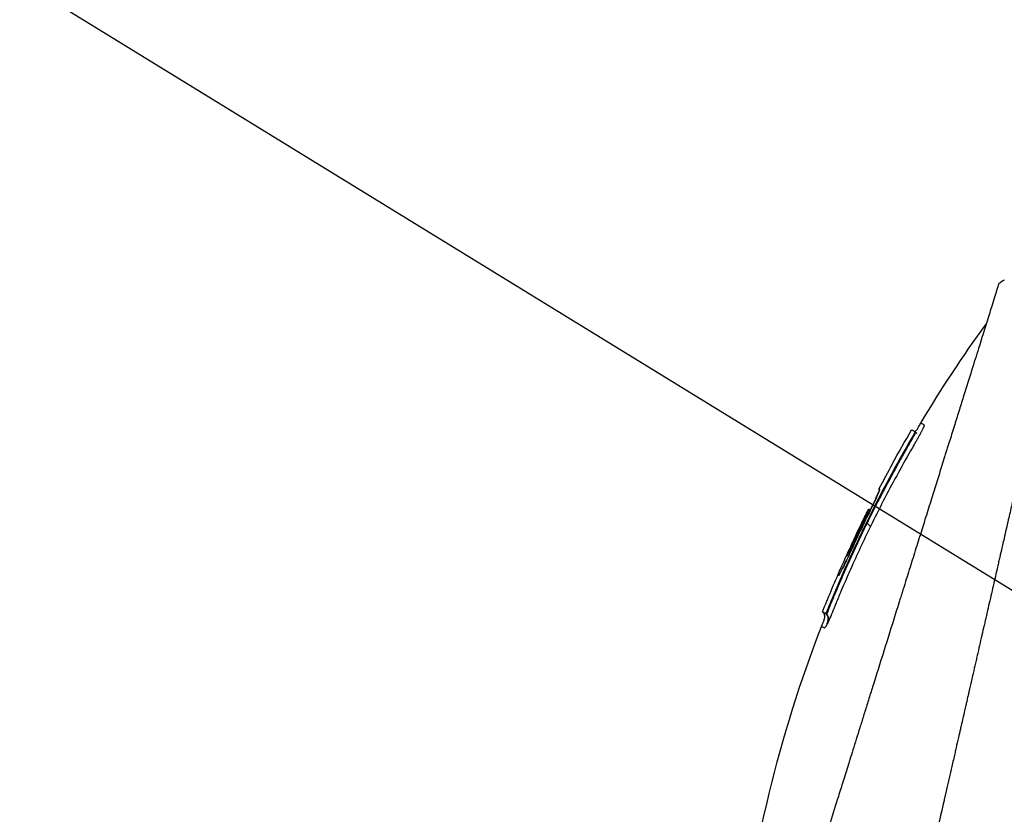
# Model space of a CAD drawing. Header units: millimetres. Extents: x 0 to 4378, y 0 to 2376.
# Tile 150 of 236: x 1362 to 1452, y 1275 to 1348. Entities that reach past the tile are written whole.
import ezdxf

# ---------------------------------------------------------------- set-up
doc = ezdxf.new("R2010")
doc.units = ezdxf.units.MM
doc.header["$LTSCALE"] = 0.2
doc.styles.add('Rainbow-5.0 Style', font='malgunsl.ttf')
doc.dimstyles.new('Rainbow-5.0 Style', dxfattribs={"dimtxt": 4, "dimasz": 2.5, "dimexe": 1, "dimexo": 1, "dimgap": 1, "dimtad": 1, "dimdsep": 46, "dimtxsty": 'Rainbow-5.0 Style', "dimcen": 0, "dimclrd": 251, "dimclre": 251, "dimclrt": 7, "dimazin": 3, "dimtp": 0.1, "dimtm": 0.1, "dimtfac": 0.61, "dimtmove": 0, "dimatfit": 3, "dimfxl": 1, "dimlwd": -1, "dimlwe": -1, "dimarcsym": 1})

# ---------------------------------------------------------------- blocks, each defined once
blk = doc.blocks.new('A$C44151a85')
for p, q in [((-239.294, 649.82), (-239.344, 649.87)), ((-239.008, 650.382), (-239.065, 650.439)), ((-241.133, 647.468), (-241.137, 647.471)), ((-241.137, 647.471), (-241.134, 647.467)), ((-242.342, 645.21), (-242.28, 645.147)), ((-242.342, 645.209), (-242.28, 645.147)), ((-242.28, 645.177), (-242.278, 645.176)), ((-242.077, 644.765), (-242.077, 644.765)), ((-243.274, 643.384), (-243.275, 643.385)), ((-243.213, 643.353), (-243.126, 643.266)), ((-243.114, 641.793), (-243.427, 642.106)), ((-245.255, 639.218), (-245.123, 639.086)), ((-244.896, 639.574), (-244.97, 639.648)), ((-247.2, 633.883), (-247.478, 634.025)), ((-247.478, 634.025), (-247.406, 633.953)), ((-247.2, 633.883), (-247.127, 633.81)), ((-246.923, 634.454), (-246.87, 634.402)), ((-247.571, 632.696), (-247.571, 632.696))]:
    blk.add_line(p, q)
for centre, radius, start, end in [((-134.443, 588.933), 121.694, 151.24936, 152.45507), ((-134.446, 588.934), 121.689, 151.24844, 152.45484)]:
    blk.add_arc(centre, radius, start, end)
blk.add_ellipse((-189.559, 592.543), major_axis=(65.746, 53.33), ratio=0.977068, start_param=1.416312, end_param=1.42047)
for points, knots in [([(-224.804, 667.486), (-224.804, 667.486), (-224.806, 667.484), (-224.807, 667.48), (-224.809, 667.476), (-224.811, 667.47), (-224.814, 667.46), (-224.819, 667.444), (-224.826, 667.418), (-224.836, 667.38), (-224.844, 667.345), (-224.855, 667.301), (-224.869, 667.244), (-224.881, 667.193), (-224.896, 667.13), (-224.914, 667.055), (-224.93, 666.986), (-224.949, 666.906), (-224.971, 666.813), (-224.991, 666.726), (-225.014, 666.628), (-225.039, 666.517), (-225.086, 666.313), (-225.143, 666.067), (-225.212, 665.768), (-225.224, 665.712), (-225.238, 665.654), (-225.251, 665.594), (-225.29, 665.423), (-225.347, 665.174), (-225.431, 664.81), (-225.499, 664.511), (-225.586, 664.133), (-225.698, 663.646), (-225.785, 663.264), (-225.888, 662.815), (-226.01, 662.28), (-226.115, 661.826), (-226.233, 661.31), (-226.368, 660.721), (-226.417, 660.506), (-226.469, 660.28), (-226.523, 660.045), (-226.602, 659.699), (-226.683, 659.343), (-226.767, 658.977), (-226.908, 658.365), (-227.055, 657.725), (-227.208, 657.056), (-227.285, 656.719), (-227.364, 656.375), (-227.445, 656.025), (-227.524, 655.679), (-227.605, 655.327), (-227.687, 654.968), (-227.853, 654.244), (-228.024, 653.495), (-228.201, 652.721), (-228.29, 652.334), (-228.38, 651.941), (-228.471, 651.542), (-228.49, 651.458), (-228.509, 651.374), (-228.528, 651.29), (-228.552, 651.184), (-228.625, 650.868), (-228.749, 650.328), (-228.824, 649.998), (-228.919, 649.584), (-229.034, 649.08), (-229.12, 648.705), (-229.218, 648.28), (-229.328, 647.801), (-229.375, 647.594), (-229.425, 647.377), (-229.477, 647.15), (-229.525, 646.939), (-229.575, 646.72), (-229.628, 646.491), (-229.669, 646.313), (-229.711, 646.129), (-229.754, 645.94), (-229.814, 645.68), (-229.874, 645.417), (-229.934, 645.153), (-229.986, 644.928), (-230.038, 644.701), (-230.09, 644.474), (-230.142, 644.246), (-230.195, 644.016), (-230.247, 643.788), (-230.301, 643.552), (-230.358, 643.304), (-230.411, 643.071), (-230.461, 642.853), (-230.508, 642.648), (-230.566, 642.396), (-230.624, 642.144), (-230.692, 641.845), (-230.758, 641.559), (-230.824, 641.272), (-230.886, 640.998), (-230.951, 640.713), (-230.999, 640.506), (-231.046, 640.3), (-231.094, 640.093), (-231.112, 640.015), (-231.129, 639.937), (-231.147, 639.858), (-231.213, 639.573), (-231.279, 639.285), (-231.345, 638.997), (-231.378, 638.853), (-231.411, 638.708), (-231.444, 638.564), (-231.477, 638.419), (-231.51, 638.274), (-231.544, 638.128), (-231.61, 637.838), (-231.677, 637.546), (-231.744, 637.253), (-231.879, 636.667), (-232.014, 636.077), (-232.15, 635.484), (-232.218, 635.187), (-232.286, 634.889), (-232.355, 634.59), (-232.423, 634.292), (-232.492, 633.992), (-232.561, 633.691), (-232.595, 633.541), (-232.63, 633.391), (-232.665, 633.24), (-232.699, 633.089), (-232.734, 632.939), (-232.768, 632.788), (-232.836, 632.494), (-232.903, 632.199), (-232.971, 631.904), (-232.973, 631.895), (-232.975, 631.887), (-232.977, 631.878), (-233.047, 631.575), (-233.117, 631.27), (-233.187, 630.964), (-233.257, 630.659), (-233.327, 630.352), (-233.397, 630.046), (-233.432, 629.892), (-233.467, 629.738), (-233.502, 629.584), (-233.538, 629.431), (-233.573, 629.277), (-233.608, 629.122), (-233.679, 628.814), (-233.749, 628.505), (-233.82, 628.196), (-233.861, 628.013), (-233.903, 627.831), (-233.945, 627.648), (-233.946, 627.644), (-233.946, 627.641), (-233.947, 627.637), (-233.96, 627.58), (-233.989, 627.456), (-234.032, 627.266), (-234.065, 627.122), (-234.107, 626.94), (-234.157, 626.72), (-234.184, 626.602), (-234.214, 626.474), (-234.246, 626.334), (-234.279, 626.189), (-234.315, 626.034), (-234.353, 625.867), (-234.38, 625.751), (-234.407, 625.629), (-234.437, 625.501), (-234.445, 625.467), (-234.452, 625.433), (-234.46, 625.399), (-234.542, 625.041), (-234.614, 624.728), (-234.675, 624.462), (-234.825, 623.81), (-234.91, 623.437), (-234.931, 623.347), (-234.989, 623.093), (-235.047, 622.839), (-235.105, 622.585), (-235.177, 622.271), (-235.249, 621.958), (-235.32, 621.645), (-235.352, 621.504), (-235.384, 621.364), (-235.416, 621.224), (-235.456, 621.051), (-235.496, 620.877), (-235.535, 620.704), (-235.581, 620.504), (-235.627, 620.304), (-235.672, 620.104), (-235.754, 619.748), (-235.995, 618.693), (-236.396, 616.947), (-236.403, 616.917), (-236.41, 616.887), (-236.417, 616.856), (-236.696, 615.637), (-236.975, 614.422), (-237.252, 613.213), (-237.468, 612.271), (-237.683, 611.333), (-237.897, 610.4), (-237.964, 610.105), (-238.031, 609.812), (-238.098, 609.519), (-238.379, 608.296), (-238.657, 607.083), (-238.932, 605.883), (-239.008, 605.553), (-239.084, 605.224), (-239.159, 604.895), (-239.217, 604.64), (-239.279, 604.372), (-239.343, 604.091), (-239.468, 603.547), (-239.604, 602.956), (-239.749, 602.32), (-239.814, 602.036), (-239.881, 601.743), (-239.95, 601.441), (-240.015, 601.158), (-240.082, 600.867), (-240.15, 600.569), (-240.214, 600.286), (-240.281, 599.997), (-240.348, 599.702), (-240.359, 599.656), (-240.369, 599.611), (-240.379, 599.565), (-240.433, 599.333), (-240.488, 599.091), (-240.545, 598.84), (-240.666, 598.312), (-240.796, 597.743), (-240.935, 597.136), (-241.057, 596.605), (-241.185, 596.044), (-241.32, 595.456), (-241.552, 594.441), (-241.804, 593.344), (-242.072, 592.174), (-242.265, 591.329), (-242.468, 590.446), (-242.677, 589.531)], [0.0008938, 0.0008938, 0.0008938, 0.0008938, 0.0108915, 0.0108915, 0.0108915, 0.020974, 0.020974, 0.020974, 0.0391503, 0.0391503, 0.0391503, 0.0554178, 0.0554178, 0.0554178, 0.0702751, 0.0702751, 0.0702751, 0.0840358, 0.0840358, 0.0840358, 0.0969119, 0.0969119, 0.0969119, 0.1205769, 0.1205769, 0.1205769, 0.125, 0.125, 0.125, 0.1638961, 0.1638961, 0.1638961, 0.1958374, 0.1958374, 0.1958374, 0.2208888, 0.2208888, 0.2208888, 0.2422005, 0.2422005, 0.2422005, 0.25, 0.25, 0.25, 0.2678209, 0.2678209, 0.2678209, 0.2975362, 0.2975362, 0.2975362, 0.3125, 0.3125, 0.3125, 0.3272656, 0.3272656, 0.3272656, 0.3570095, 0.3570095, 0.3570095, 0.3718814, 0.3718814, 0.3718814, 0.375, 0.375, 0.375, 0.3991671, 0.3991671, 0.3991671, 0.4139157, 0.4139157, 0.4139157, 0.4249028, 0.4249028, 0.4249028, 0.429655, 0.429655, 0.429655, 0.4340613, 0.4340613, 0.4340613, 0.4375, 0.4375, 0.4375, 0.4468814, 0.4468814, 0.4468814, 0.4548932, 0.4548932, 0.4548932, 0.4629051, 0.4629051, 0.4629051, 0.4712008, 0.4712008, 0.4712008, 0.4789288, 0.4789288, 0.4789288, 0.4866568, 0.4866568, 0.4866568, 0.4943848, 0.4943848, 0.4943848, 0.5, 0.5, 0.5, 0.502414, 0.502414, 0.502414, 0.5112437, 0.5112437, 0.5112437, 0.5156585, 0.5156585, 0.5156585, 0.5200734, 0.5200734, 0.5200734, 0.528903, 0.528903, 0.528903, 0.5465624, 0.5465624, 0.5465624, 0.555392, 0.555392, 0.555392, 0.5642217, 0.5642217, 0.5642217, 0.5686366, 0.5686366, 0.5686366, 0.5730514, 0.5730514, 0.5730514, 0.5816327, 0.5816327, 0.5816327, 0.5818813, 0.5818813, 0.5818813, 0.5907202, 0.5907202, 0.5907202, 0.5995591, 0.5995591, 0.5995591, 0.6039786, 0.6039786, 0.6039786, 0.6083981, 0.6083981, 0.6083981, 0.6172371, 0.6172371, 0.6172371, 0.622449, 0.622449, 0.622449, 0.6229413, 0.6229413, 0.6229413, 0.6298917, 0.6298917, 0.6298917, 0.6351416, 0.6351416, 0.6351416, 0.6379546, 0.6379546, 0.6379546, 0.6408496, 0.6408496, 0.6408496, 0.6428571, 0.6428571, 0.6428571, 0.6433986, 0.6433986, 0.6433986, 0.6491487, 0.6491487, 0.6491487, 0.6632653, 0.6632653, 0.6632653, 0.6704637, 0.6704637, 0.6704637, 0.6793393, 0.6793393, 0.6793393, 0.6833065, 0.6833065, 0.6833065, 0.6882149, 0.6882149, 0.6882149, 0.6938776, 0.6938776, 0.6938776, 0.7239727, 0.7239727, 0.7239727, 0.7244898, 0.7244898, 0.7244898, 0.7589042, 0.7589042, 0.7589042, 0.7857143, 0.7857143, 0.7857143, 0.7941949, 0.7941949, 0.7941949, 0.8295621, 0.8295621, 0.8295621, 0.8392857, 0.8392857, 0.8392857, 0.849008, 0.849008, 0.849008, 0.8678821, 0.8678821, 0.8678821, 0.876305, 0.876305, 0.876305, 0.8842189, 0.8842189, 0.8842189, 0.8917062, 0.8917062, 0.8917062, 0.8928571, 0.8928571, 0.8928571, 0.9031342, 0.9031342, 0.9031342, 0.9247967, 0.9247967, 0.9247967, 0.9437386, 0.9437386, 0.9437386, 0.9764071, 0.9764071, 0.9764071, 1, 1, 1, 1]), ([(-231.418, 663.933), (-231.418, 663.934), (-231.418, 663.934), (-231.442, 663.858), (-231.456, 663.813), (-231.486, 663.717), (-231.501, 663.672), (-231.579, 663.424), (-231.668, 663.138), (-231.859, 662.528), (-231.946, 662.248), (-232.177, 661.513), (-232.328, 661.031), (-232.725, 659.763), (-232.985, 658.931), (-233.667, 656.752), (-234.114, 655.326), (-234.744, 653.313), (-234.879, 652.879), (-235.089, 652.21), (-235.159, 651.986), (-235.3, 651.533), (-235.372, 651.305), (-235.482, 650.954), (-235.519, 650.835), (-235.632, 650.476), (-235.706, 650.238), (-235.856, 649.76), (-235.931, 649.521), (-236.044, 649.158), (-236.082, 649.038), (-236.16, 648.788), (-236.201, 648.659), (-236.281, 648.401), (-236.321, 648.272), (-236.444, 647.88), (-236.528, 647.612), (-236.687, 647.105), (-236.765, 646.855), (-236.922, 646.354), (-237, 646.105), (-237.238, 645.344), (-237.4, 644.826), (-237.737, 643.748), (-237.915, 643.181), (-238.249, 642.113), (-238.405, 641.615), (-238.614, 640.946), (-238.658, 640.805), (-238.88, 640.097), (-239.058, 639.528), (-239.329, 638.664), (-239.419, 638.374), (-239.6, 637.797), (-239.691, 637.507), (-239.873, 636.925), (-239.963, 636.637), (-240.1, 636.198), (-240.147, 636.049), (-240.238, 635.758), (-240.282, 635.617), (-240.374, 635.323), (-240.42, 635.175), (-240.552, 634.755), (-240.642, 634.468), (-241.416, 631.994), (-242.114, 629.761), (-242.882, 627.308), (-242.947, 627.1), (-243.078, 626.683), (-243.142, 626.479), (-243.267, 626.078), (-243.329, 625.88), (-243.451, 625.489), (-243.511, 625.298), (-243.63, 624.919), (-243.689, 624.73), (-243.858, 624.189), (-243.971, 623.829), (-244.297, 622.789), (-244.511, 622.103), (-244.807, 621.158), (-244.899, 620.865), (-245.033, 620.435), (-245.076, 620.297), (-245.203, 619.893), (-245.286, 619.627), (-245.447, 619.112), (-245.524, 618.865), (-245.747, 618.153), (-245.892, 617.69), (-246.289, 616.421), (-246.54, 615.62), (-246.975, 614.23), (-247.16, 613.638), (-247.619, 612.171), (-247.891, 611.301), (-248.293, 610.016), (-248.426, 609.591), (-248.624, 608.958), (-248.69, 608.748), (-248.788, 608.435), (-248.821, 608.33), (-248.869, 608.174), (-248.886, 608.122), (-248.91, 608.045), (-248.918, 608.019), (-248.934, 607.967), (-248.942, 607.941), (-248.95, 607.915)], [0.000492, 0.000492, 0.000492, 0.000492, 0.070477, 0.070477, 0.116784, 0.116784, 0.147598, 0.147598, 0.270163, 0.270163, 0.35129, 0.35129, 0.459378, 0.459378, 0.603543, 0.603543, 0.795477, 0.795477, 0.846759, 0.846759, 0.872247, 0.872247, 0.897546, 0.897546, 0.910816, 0.910816, 0.936058, 0.936058, 0.961053, 0.961053, 0.973407, 0.973407, 0.986612, 0.986612, 0.999925, 0.999925, 1.026343, 1.026343, 1.051465, 1.051465, 1.076258, 1.076258, 1.125243, 1.125243, 1.177878, 1.177878, 1.224985, 1.224985, 1.237745, 1.237745, 1.287061, 1.287061, 1.311764, 1.311764, 1.336615, 1.336615, 1.361333, 1.361333, 1.372959, 1.372959, 1.384222, 1.384222, 1.395507, 1.395507, 1.41867, 1.41867, 1.596072, 1.596072, 1.612752, 1.612752, 1.628768, 1.628768, 1.644172, 1.644172, 1.659003, 1.659003, 1.673475, 1.673475, 1.702106, 1.702106, 1.756638, 1.756638, 1.781274, 1.781274, 1.792708, 1.792708, 1.814679, 1.814679, 1.835454, 1.835454, 1.874477, 1.874477, 1.942807, 1.942807, 1.994085, 1.994085, 2.070998, 2.070998, 2.109452, 2.109452, 2.128666, 2.128666, 2.138273, 2.138273, 2.143077, 2.143077, 2.145479, 2.145479, 2.147874, 2.147874, 2.147874, 2.147874]), ([(-239.084, 650.449), (-239.08, 650.45), (-239.076, 650.451), (-239.047, 650.461), (-239.024, 650.474), (-238.96, 650.521), (-238.925, 650.561), (-238.829, 650.685), (-238.777, 650.776), (-238.662, 650.981), (-238.601, 651.096), (-238.535, 651.208)], [0.86637656, 0.86637656, 0.86637656, 0.86637656, 0.86761763, 0.86761763, 0.87550869, 0.87550869, 0.89123609, 0.89123609, 0.92252731, 0.92252731, 0.96160383, 0.96160383, 0.96160383, 0.96160383]), ([(-238.535, 651.208), (-238.534, 651.208), (-238.526, 651.203), (-238.51, 651.195), (-238.494, 651.187), (-238.471, 651.175), (-238.439, 651.159), (-238.408, 651.143), (-238.369, 651.123), (-238.323, 651.099), (-238.3, 651.087), (-238.275, 651.074), (-238.248, 651.06), (-238.244, 651.059), (-238.241, 651.057), (-238.238, 651.055), (-238.236, 651.054), (-238.234, 651.054), (-238.233, 651.052), (-238.231, 651.051), (-238.23, 651.049), (-238.229, 651.047), (-238.225, 651.038), (-238.227, 651.021), (-238.232, 650.996), (-238.238, 650.971), (-238.249, 650.939), (-238.264, 650.899), (-238.268, 650.889), (-238.272, 650.879), (-238.276, 650.868), (-238.278, 650.863), (-238.28, 650.857), (-238.283, 650.852), (-238.284, 650.849), (-238.285, 650.846), (-238.286, 650.843), (-238.287, 650.84), (-238.288, 650.837), (-238.29, 650.834), (-238.294, 650.823), (-238.3, 650.811), (-238.305, 650.798), (-238.308, 650.792), (-238.31, 650.786), (-238.313, 650.78), (-238.316, 650.773), (-238.319, 650.767), (-238.322, 650.76), (-238.325, 650.753), (-238.328, 650.747), (-238.331, 650.74), (-238.341, 650.717), (-238.352, 650.694), (-238.363, 650.669), (-238.379, 650.637), (-238.395, 650.603), (-238.412, 650.568), (-238.419, 650.553), (-238.427, 650.538), (-238.435, 650.522)], [-0.2887059, -0.2887059, -0.2887059, -0.2887059, -0.2541581, -0.2541581, -0.2541581, -0.2195873, -0.2195873, -0.2195873, -0.1850229, -0.1850229, -0.1850229, -0.1677408, -0.1677408, -0.1677408, -0.1655805, -0.1655805, -0.1655805, -0.1645003, -0.1645003, -0.1645003, -0.1634202, -0.1634202, -0.1634202, -0.1590997, -0.1590997, -0.1590997, -0.1547791, -0.1547791, -0.1547791, -0.153699, -0.153699, -0.153699, -0.1531589, -0.1531589, -0.1531589, -0.1528889, -0.1528889, -0.1528889, -0.1526188, -0.1526188, -0.1526188, -0.1515387, -0.1515387, -0.1515387, -0.1509986, -0.1509986, -0.1509986, -0.1504586, -0.1504586, -0.1504586, -0.1499185, -0.1499185, -0.1499185, -0.1481076, -0.1481076, -0.1481076, -0.1457567, -0.1457567, -0.1457567, -0.1447486, -0.1447486, -0.1447486, -0.1447486]), ([(-238.535, 651.208), (-238.535, 651.208), (-238.535, 651.208), (-238.535, 651.208), (-238.535, 651.208), (-238.535, 651.208), (-238.535, 651.208)], [-0.2892579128, -0.2892579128, -0.2892579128, -0.2892579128, -0.2887161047, -0.2887161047, -0.2887161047, -0.2887058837, -0.2887058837, -0.2887058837, -0.2887058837]), ([(-239.344, 649.87), (-240.772, 647.423), (-242.111, 644.932), (-244.644, 639.791), (-245.832, 637.144), (-246.923, 634.454)], [-1.719587, -1.719587, -1.719587, -1.719587, -0.870829, -0.870829, -0.000001, -0.000001, -0.000001, -0.000001]), ([(-238.435, 650.522), (-238.445, 650.501), (-238.455, 650.48), (-238.466, 650.458), (-238.486, 650.42), (-238.506, 650.381), (-238.527, 650.341), (-238.548, 650.3), (-238.569, 650.259), (-238.592, 650.216), (-238.603, 650.195), (-238.615, 650.173), (-238.626, 650.152), (-238.638, 650.13), (-238.65, 650.108), (-238.662, 650.086), (-238.71, 649.998), (-238.76, 649.907), (-238.812, 649.814), (-238.838, 649.768), (-238.865, 649.721), (-238.891, 649.674), (-238.905, 649.651), (-238.918, 649.627), (-238.932, 649.604), (-238.945, 649.581), (-238.959, 649.557), (-238.973, 649.534), (-238.986, 649.51), (-239, 649.487), (-239.013, 649.463), (-239.027, 649.44), (-239.041, 649.417), (-239.054, 649.393), (-239.082, 649.346), (-239.109, 649.299), (-239.136, 649.252), (-239.245, 649.065), (-239.353, 648.877), (-239.461, 648.689), (-239.891, 647.936), (-240.314, 647.179), (-240.728, 646.417), (-241.557, 644.893), (-242.353, 643.351), (-243.114, 641.793)], [-0.1447486, -0.1447486, -0.1447486, -0.1447486, -0.1434058, -0.1434058, -0.1434058, -0.1410549, -0.1410549, -0.1410549, -0.138704, -0.138704, -0.138704, -0.1375285, -0.1375285, -0.1375285, -0.1363531, -0.1363531, -0.1363531, -0.1316512, -0.1316512, -0.1316512, -0.1293003, -0.1293003, -0.1293003, -0.1281249, -0.1281249, -0.1281249, -0.1269494, -0.1269494, -0.1269494, -0.125774, -0.125774, -0.125774, -0.1245985, -0.1245985, -0.1245985, -0.1222476, -0.1222476, -0.1222476, -0.1128439, -0.1128439, -0.1128439, -0.0752293, -0.0752293, -0.0752293, 0, 0, 0, 0]), ([(-239.364, 650.592), (-239.364, 650.592), (-239.364, 650.592), (-239.364, 650.592), (-239.34, 650.58), (-239.241, 650.529), (-239.166, 650.491), (-239.066, 650.44)], [-0.8655801, -0.8655801, -0.8655801, -0.8655801, -0.8621421, -0.8621421, -0.4402995, -0.4402995, -0.000001, -0.000001, -0.000001, -0.000001]), ([(-239.066, 650.44), (-239.062, 650.438), (-239.062, 650.429), (-239.07, 650.4), (-239.077, 650.38), (-239.099, 650.328), (-239.114, 650.296), (-239.15, 650.224), (-239.17, 650.183), (-239.216, 650.098), (-239.24, 650.052), (-239.291, 649.961), (-239.317, 649.915), (-239.344, 649.87)], [-0.09818224, -0.09818224, -0.09818224, -0.09818224, -0.08163434, -0.08163434, -0.06586622, -0.06586622, -0.04902056, -0.04902056, -0.0323577, -0.0323577, -0.01585951, -0.01585951, -0.00000099, -0.00000099, -0.00000099, -0.00000099]), ([(-239.008, 650.382), (-239.007, 650.381), (-239.006, 650.38), (-239.006, 650.375), (-239.006, 650.373), (-239.006, 650.371), (-239.007, 650.368), (-239.007, 650.366), (-239.008, 650.363), (-239.008, 650.361), (-239.009, 650.358), (-239.01, 650.355), (-239.011, 650.352), (-239.013, 650.345), (-239.016, 650.339), (-239.018, 650.333), (-239.021, 650.326), (-239.024, 650.318), (-239.028, 650.309), (-239.037, 650.287), (-239.05, 650.261), (-239.065, 650.231), (-239.069, 650.223), (-239.073, 650.216), (-239.077, 650.208), (-239.087, 650.189), (-239.101, 650.164), (-239.118, 650.131), (-239.134, 650.102), (-239.153, 650.068), (-239.176, 650.027), (-239.178, 650.023), (-239.181, 650.019), (-239.183, 650.015), (-239.21, 649.967), (-239.234, 649.924), (-239.255, 649.889), (-239.27, 649.861), (-239.284, 649.838), (-239.294, 649.82)], [0.0317844, 0.0317844, 0.0317844, 0.0317844, 0.0990517, 0.0990517, 0.0990517, 0.125, 0.125, 0.125, 0.1497348, 0.1497348, 0.1497348, 0.1822151, 0.1822151, 0.1822151, 0.25, 0.25, 0.25, 0.3087286, 0.3087286, 0.3087286, 0.4613421, 0.4613421, 0.4613421, 0.5, 0.5, 0.5, 0.6333546, 0.6333546, 0.6333546, 0.75, 0.75, 0.75, 0.7608461, 0.7608461, 0.7608461, 0.894498, 0.894498, 0.894498, 1, 1, 1, 1]), ([(-239.008, 650.382), (-238.993, 650.367), (-238.978, 650.352), (-238.956, 650.334), (-238.951, 650.33), (-238.943, 650.324), (-238.941, 650.322), (-238.938, 650.32), (-238.938, 650.32), (-238.937, 650.319), (-238.937, 650.319), (-238.936, 650.319), (-238.936, 650.318), (-238.936, 650.318), (-238.936, 650.318), (-238.936, 650.318), (-238.936, 650.318), (-238.935, 650.318), (-238.935, 650.318), (-238.935, 650.318), (-238.935, 650.318), (-238.935, 650.318)], [0, 0, 0, 0, 0.006303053, 0.006303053, 0.008417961, 0.008417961, 0.009212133, 0.009212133, 0.009411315, 0.009411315, 0.009569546, 0.009569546, 0.009648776, 0.009648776, 0.009688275, 0.009688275, 0.009727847, 0.009727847, 0.009767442, 0.009767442, 0.00977316, 0.00977316, 0.00977316, 0.00977316]), ([(-238.937, 650.32), (-238.937, 650.32), (-238.937, 650.319), (-238.937, 650.319), (-238.936, 650.319), (-238.932, 650.316), (-238.93, 650.315), (-238.925, 650.312), (-238.922, 650.311), (-238.918, 650.309), (-238.918, 650.309), (-238.918, 650.309), (-238.918, 650.309), (-238.918, 650.309), (-238.918, 650.309), (-238.918, 650.309), (-238.918, 650.309), (-238.918, 650.309)], [0.01627453, 0.01627453, 0.01627453, 0.01627453, 0.02209147, 0.02209147, 0.04376739, 0.04376739, 0.06061802, 0.06061802, 0.07325556, 0.07325556, 0.07384792, 0.07384792, 0.07429218, 0.07429218, 0.07430259, 0.07430259, 0.07430595, 0.07430595, 0.07430595, 0.07430595]), ([(-238.919, 650.309), (-238.919, 650.309), (-238.919, 650.309), (-238.918, 650.309), (-238.916, 650.308), (-238.91, 650.306), (-238.906, 650.304), (-238.902, 650.303), (-238.902, 650.303), (-238.901, 650.302), (-238.901, 650.302), (-238.901, 650.302), (-238.901, 650.302), (-238.9, 650.302), (-238.9, 650.302), (-238.9, 650.302), (-238.9, 650.302), (-238.9, 650.302)], [0.075549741, 0.075549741, 0.075549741, 0.075549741, 0.076195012, 0.076195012, 0.0784549, 0.0784549, 0.080403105, 0.080403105, 0.080545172, 0.080545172, 0.080623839, 0.080623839, 0.080663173, 0.080663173, 0.080674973, 0.080674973, 0.080688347, 0.080688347, 0.080688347, 0.080688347]), ([(-239.294, 649.82), (-239.3, 649.81), (-239.311, 649.789), (-239.329, 649.759), (-239.352, 649.719), (-239.386, 649.66), (-239.43, 649.582), (-239.444, 649.557), (-239.46, 649.529), (-239.477, 649.499), (-239.5, 649.46), (-239.525, 649.417), (-239.552, 649.369), (-239.556, 649.361), (-239.561, 649.353), (-239.566, 649.345), (-239.573, 649.331), (-239.581, 649.318), (-239.589, 649.304), (-239.601, 649.282), (-239.614, 649.26), (-239.626, 649.239), (-239.638, 649.217), (-239.651, 649.195), (-239.663, 649.174), (-239.675, 649.152), (-239.688, 649.13), (-239.7, 649.109), (-239.725, 649.064), (-239.75, 649.021), (-239.774, 648.979), (-239.795, 648.941), (-239.816, 648.904), (-239.836, 648.869), (-239.913, 648.732), (-239.99, 648.595), (-240.068, 648.457), (-240.169, 648.277), (-240.27, 648.096), (-240.371, 647.915), (-240.642, 647.428), (-240.928, 646.91), (-241.226, 646.359), (-241.291, 646.24), (-241.357, 646.118), (-241.423, 645.996), (-241.505, 645.843), (-241.636, 645.6), (-241.813, 645.265)], [0, 0, 0, 0, 0.0133397, 0.0133397, 0.0133397, 0.03125, 0.03125, 0.03125, 0.0436988, 0.0436988, 0.0436988, 0.0597938, 0.0597938, 0.0597938, 0.0625, 0.0625, 0.0625, 0.0673095, 0.0673095, 0.0673095, 0.0751746, 0.0751746, 0.0751746, 0.0832707, 0.0832707, 0.0832707, 0.0916192, 0.0916192, 0.0916192, 0.1091793, 0.1091793, 0.1091793, 0.125, 0.125, 0.125, 0.1792162, 0.1792162, 0.1792162, 0.25, 0.25, 0.25, 0.4553665, 0.4553665, 0.4553665, 0.5, 0.5, 0.5, 0.6281551, 0.6281551, 0.6281551, 0.6281551]), ([(-239.094, 649.348), (-239.094, 649.348), (-239.094, 649.348), (-239.094, 649.348), (-239.094, 649.349), (-239.093, 649.349), (-239.093, 649.35), (-239.092, 649.352), (-239.091, 649.353), (-239.09, 649.356), (-239.088, 649.358), (-239.087, 649.361), (-239.086, 649.362), (-239.086, 649.363)], [0.01795956, 0.01795956, 0.01795956, 0.01795956, 0.018062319, 0.018062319, 0.018417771, 0.018417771, 0.018836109, 0.018836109, 0.019414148, 0.019414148, 0.020302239, 0.020302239, 0.020654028, 0.020654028, 0.020654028, 0.020654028]), ([(-241.813, 645.265), (-241.982, 644.947), (-242.193, 644.546), (-242.444, 644.06), (-242.857, 643.26), (-243.182, 642.607), (-243.427, 642.106)], [0.6281551, 0.6281551, 0.6281551, 0.6281551, 0.75, 0.75, 0.75, 1, 1, 1, 1]), ([(-242.28, 645.177), (-242.274, 645.175), (-242.276, 645.155), (-242.299, 645.08), (-242.319, 645.027), (-242.396, 644.835), (-242.47, 644.663), (-242.66, 644.242), (-242.776, 643.994), (-242.975, 643.577), (-243.05, 643.422), (-243.205, 643.105), (-243.284, 642.944), (-243.364, 642.783)], [-0.4066496, -0.4066496, -0.4066496, -0.4066496, -0.3530901, -0.3530901, -0.2996138, -0.2996138, -0.2036808, -0.2036808, -0.1075118, -0.1075118, -0.053792, -0.053792, 0, 0, 0, 0]), ([(-243.129, 643.269), (-243.074, 643.383), (-243.02, 643.495), (-242.815, 643.922), (-242.706, 644.157), (-242.508, 644.586), (-242.439, 644.743), (-242.353, 644.945), (-242.305, 645.065), (-242.289, 645.133), (-242.287, 645.144), (-242.287, 645.154)], [-1.875179, -1.875179, -1.875179, -1.875179, -1.786266, -1.786266, -1.531519, -1.531519, -1.065024, -1.065024, -0.555126, -0.555126, -0.455155, -0.455155, -0.455155, -0.455155]), ([(-242.342, 645.209), (-242.339, 645.208), (-242.335, 645.206), (-242.329, 645.203), (-242.324, 645.2), (-242.317, 645.196), (-242.308, 645.192), (-242.3, 645.188), (-242.29, 645.184), (-242.28, 645.177)], [-1, -1, -1, -1, -0.666667, -0.666667, -0.666667, -0.333333, -0.333333, -0.333333, 0, 0, 0, 0]), ([(-244.882, 639.603), (-244.954, 639.447), (-245.026, 639.291), (-245.169, 638.986), (-245.239, 638.838), (-245.383, 638.536), (-245.517, 638.257), (-245.732, 637.83), (-245.821, 637.654), (-246.063, 637.223), (-246.045, 637.349), (-246.081, 637.335), (-246.087, 637.327), (-246.083, 637.365), (-246.049, 637.449), (-246.008, 637.548), (-245.96, 637.662), (-245.763, 638.108), (-245.662, 638.335), (-245.414, 638.884), (-245.281, 639.178), (-245.036, 639.712), (-244.84, 640.138), (-244.257, 641.387), (-243.773, 642.389), (-243.275, 643.385)], [-1.490546, -1.490546, -1.490546, -1.490546, -1.372171, -1.372171, -1.254036, -1.254036, -1.123299, -1.123299, -1.043679, -1.043679, -0.850826, -0.850826, -0.807838, -0.807838, -0.709589, -0.709589, -0.595224, -0.595224, -0.510831, -0.510831, -0.413449, -0.413449, -0.333919, -0.333919, 0, 0, 0, 0]), ([(-244.97, 639.648), (-245.027, 639.524), (-245.082, 639.407), (-245.147, 639.278), (-245.165, 639.244), (-245.19, 639.2), (-245.198, 639.189), (-245.203, 639.191), (-245.206, 639.193), (-245.212, 639.196), (-245.215, 639.198), (-245.224, 639.202), (-245.229, 639.205), (-245.238, 639.209), (-245.242, 639.211), (-245.249, 639.215), (-245.252, 639.217), (-245.255, 639.218), (-245.251, 639.231), (-245.231, 639.278), (-245.216, 639.313), (-245.157, 639.445), (-245.104, 639.563), (-245.011, 639.765), (-244.975, 639.842), (-244.904, 639.997), (-244.868, 640.075), (-244.76, 640.307), (-244.688, 640.462), (-244.47, 640.926), (-244.324, 641.235), (-244.028, 641.851), (-243.879, 642.159), (-243.654, 642.619), (-243.578, 642.772), (-243.427, 643.078), (-243.351, 643.231), (-243.274, 643.384)], [0, 0, 0, 0, 0.049586, 0.049586, 0.074046, 0.074046, 0.09857, 0.09857, 0.137167, 0.137167, 0.175764, 0.175764, 0.252958, 0.252958, 0.330152, 0.330152, 0.407345, 0.407345, 0.43188, 0.43188, 0.45635, 0.45635, 0.505944, 0.505944, 0.536823, 0.536823, 0.567702, 0.567702, 0.629461, 0.629461, 0.752975, 0.752975, 0.876487, 0.876487, 0.938244, 0.938244, 1, 1, 1, 1]), ([(-243.274, 643.384), (-243.272, 643.383), (-243.269, 643.382), (-243.266, 643.38), (-243.262, 643.378), (-243.258, 643.376), (-243.253, 643.373), (-243.247, 643.371), (-243.242, 643.368), (-243.235, 643.364), (-243.232, 643.363), (-243.228, 643.361), (-243.225, 643.359), (-243.221, 643.357), (-243.217, 643.355), (-243.213, 643.353), (-243.211, 643.352), (-243.215, 643.339), (-243.224, 643.315), (-243.233, 643.291), (-243.248, 643.256), (-243.268, 643.213), (-243.308, 643.125), (-243.364, 643.008), (-243.424, 642.885), (-243.557, 642.618), (-243.689, 642.349), (-243.82, 642.08), (-243.95, 641.812), (-244.08, 641.542), (-244.209, 641.272), (-244.338, 641.002), (-244.466, 640.732), (-244.592, 640.461), (-244.656, 640.326), (-244.719, 640.19), (-244.782, 640.055), (-244.813, 639.987), (-244.845, 639.919), (-244.876, 639.851), (-244.907, 639.783), (-244.939, 639.716), (-244.97, 639.648)], [0, 0, 0, 0, 0.102758, 0.102758, 0.102758, 0.205514, 0.205514, 0.205514, 0.30827, 0.30827, 0.30827, 0.359648, 0.359648, 0.359648, 0.411026, 0.411026, 0.411026, 0.438236, 0.438236, 0.438236, 0.465377, 0.465377, 0.465377, 0.5204, 0.5204, 0.5204, 0.640302, 0.640302, 0.640302, 0.760202, 0.760202, 0.760202, 0.880101, 0.880101, 0.880101, 0.94005, 0.94005, 0.94005, 0.970025, 0.970025, 0.970025, 1, 1, 1, 1]), ([(-243.364, 642.783), (-243.625, 642.257), (-243.882, 641.729), (-244.388, 640.669), (-244.637, 640.137), (-244.882, 639.603)], [0.000001, 0.000001, 0.000001, 0.000001, 0.1762141, 0.1762141, 0.3524272, 0.3524272, 0.3524272, 0.3524272]), ([(-243.275, 643.385), (-243.271, 643.383), (-243.264, 643.379), (-243.244, 643.369), (-243.231, 643.362), (-243.215, 643.354)], [0, 0, 0, 0, 0.1540444, 0.1540444, 0.3080886, 0.3080886, 0.3080886, 0.3080886]), ([(-243.427, 642.106), (-244.106, 640.719), (-244.759, 639.32), (-245.384, 637.908), (-245.696, 637.203), (-246.002, 636.494), (-246.3, 635.782), (-246.375, 635.604), (-246.449, 635.426), (-246.523, 635.248), (-246.542, 635.203), (-246.56, 635.159), (-246.579, 635.114), (-246.588, 635.092), (-246.597, 635.07), (-246.606, 635.047), (-246.615, 635.025), (-246.625, 635.003), (-246.634, 634.98), (-246.67, 634.891), (-246.707, 634.802), (-246.744, 634.713), (-246.78, 634.623), (-246.816, 634.534), (-246.853, 634.444), (-246.857, 634.433), (-246.862, 634.422), (-246.866, 634.411), (-246.868, 634.408), (-246.869, 634.405), (-246.87, 634.402)], [0, 0, 0, 0, 0.548701, 0.548701, 0.548701, 0.823051, 0.823051, 0.823051, 0.891639, 0.891639, 0.891639, 0.908786, 0.908786, 0.908786, 0.917359, 0.917359, 0.917359, 0.925933, 0.925933, 0.925933, 0.960226, 0.960226, 0.960226, 0.99452, 0.99452, 0.99452, 0.998807, 0.998807, 0.998807, 1, 1, 1, 1]), ([(-243.114, 641.793), (-243.744, 640.505), (-244.35, 639.205), (-244.933, 637.895), (-245.045, 637.644), (-245.145, 637.415), (-245.235, 637.211), (-245.38, 636.879), (-245.496, 636.609), (-245.585, 636.402), (-245.852, 635.78), (-246.028, 635.354), (-246.122, 635.127), (-246.158, 635.041), (-246.191, 634.96), (-246.222, 634.886), (-246.242, 634.836), (-246.256, 634.802), (-246.292, 634.713), (-246.312, 634.664), (-246.336, 634.605), (-246.364, 634.536), (-246.366, 634.531), (-246.368, 634.526), (-246.37, 634.521), (-246.406, 634.433), (-246.437, 634.356), (-246.463, 634.291), (-246.476, 634.26), (-246.488, 634.23), (-246.499, 634.204), (-246.504, 634.19), (-246.512, 634.171), (-246.522, 634.147), (-246.527, 634.135), (-246.532, 634.122), (-246.538, 634.108), (-246.542, 634.098), (-246.546, 634.087), (-246.551, 634.076), (-246.555, 634.068), (-246.558, 634.058), (-246.562, 634.049), (-246.568, 634.035), (-246.574, 634.02), (-246.58, 634.006), (-246.595, 633.969), (-246.612, 633.93), (-246.628, 633.89), (-246.647, 633.846), (-246.67, 633.789), (-246.699, 633.722), (-246.72, 633.672), (-246.744, 633.615), (-246.77, 633.554), (-246.788, 633.513), (-246.803, 633.477), (-246.818, 633.444), (-246.823, 633.433), (-246.828, 633.421), (-246.832, 633.411), (-246.837, 633.399), (-246.842, 633.388), (-246.847, 633.378), (-246.858, 633.353), (-246.868, 633.331), (-246.876, 633.313), (-246.888, 633.284), (-246.897, 633.264), (-246.903, 633.252), (-246.913, 633.231), (-246.922, 633.21), (-246.932, 633.188), (-246.961, 633.124), (-246.992, 633.059), (-247.023, 632.995), (-247.028, 632.985), (-247.032, 632.976), (-247.037, 632.966), (-247.056, 632.927), (-247.072, 632.896), (-247.085, 632.87), (-247.107, 632.825), (-247.121, 632.799), (-247.129, 632.785)], [-1, -1, -1, -1, -0.571429, -0.571429, -0.571429, -0.517013, -0.517013, -0.517013, -0.428571, -0.428571, -0.428571, -0.285714, -0.285714, -0.285714, -0.251318, -0.251318, -0.251318, -0.22809, -0.22809, -0.22809, -0.215245, -0.215245, -0.215245, -0.214286, -0.214286, -0.214286, -0.190326, -0.190326, -0.190326, -0.178571, -0.178571, -0.178571, -0.170079, -0.170079, -0.170079, -0.165897, -0.165897, -0.165897, -0.16301, -0.16301, -0.16301, -0.160714, -0.160714, -0.160714, -0.15572, -0.15572, -0.15572, -0.142857, -0.142857, -0.142857, -0.122369, -0.122369, -0.122369, -0.107143, -0.107143, -0.107143, -0.098661, -0.098661, -0.098661, -0.095602, -0.095602, -0.095602, -0.092244, -0.092244, -0.092244, -0.084114, -0.084114, -0.084114, -0.071429, -0.071429, -0.071429, -0.062578, -0.062578, -0.062578, -0.035714, -0.035714, -0.035714, -0.032876, -0.032876, -0.032876, -0.020946, -0.020946, -0.020946, 0, 0, 0, 0]), ([(-245.663, 637.967), (-245.655, 637.983), (-245.647, 637.999), (-245.64, 638.016), (-245.591, 638.118), (-245.537, 638.229), (-245.481, 638.346), (-245.452, 638.405), (-245.423, 638.465), (-245.393, 638.526), (-245.363, 638.588), (-245.333, 638.651), (-245.302, 638.715), (-245.263, 638.794), (-245.223, 638.875), (-245.183, 638.957)], [0.5183171, 0.5183171, 0.5183171, 0.5183171, 0.5367422, 0.5367422, 0.5367422, 0.6513142, 0.6513142, 0.6513142, 0.7086002, 0.7086002, 0.7086002, 0.7658861, 0.7658861, 0.7658861, 0.8368401, 0.8368401, 0.8368401, 0.8368401]), ([(-246.065, 637.335), (-246.065, 637.335), (-246.065, 637.335), (-246.06, 637.33), (-246.056, 637.326), (-246.053, 637.322)], [0, 0, 0, 0, 0.000101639, 0.000101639, 0.002848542, 0.002848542, 0.002848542, 0.002848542]), ([(-247.571, 632.696), (-247.497, 632.888), (-247.409, 633.074), (-247.308, 633.367), (-247.279, 633.47), (-247.268, 633.637), (-247.272, 633.701), (-247.306, 633.816), (-247.335, 633.87), (-247.382, 633.928), (-247.394, 633.941), (-247.406, 633.953)], [0, 0, 0, 0, 0.0615747, 0.0615747, 0.0930895, 0.0930895, 0.1117251, 0.1117251, 0.1291947, 0.1291947, 0.1343162, 0.1343162, 0.1343162, 0.1343162]), ([(-247.127, 633.81), (-247.127, 633.81), (-247.128, 633.811), (-247.128, 633.811), (-247.129, 633.811), (-247.13, 633.811), (-247.13, 633.812), (-247.132, 633.813), (-247.133, 633.813), (-247.135, 633.814), (-247.141, 633.817), (-247.146, 633.82), (-247.152, 633.823), (-247.158, 633.826), (-247.163, 633.829), (-247.168, 633.831), (-247.17, 633.832), (-247.171, 633.833), (-247.173, 633.833), (-247.174, 633.834), (-247.175, 633.835), (-247.177, 633.835), (-247.179, 633.837), (-247.182, 633.838), (-247.184, 633.839), (-247.205, 633.85), (-247.225, 633.86), (-247.243, 633.869), (-247.279, 633.888), (-247.309, 633.903), (-247.333, 633.915), (-247.357, 633.928), (-247.375, 633.937), (-247.387, 633.943), (-247.399, 633.949), (-247.406, 633.953), (-247.406, 633.953), (-247.406, 633.953), (-247.406, 633.953), (-247.406, 633.953)], [0, 0, 0, 0, 0.0013857, 0.0013857, 0.0013857, 0.0033723, 0.0033723, 0.0033723, 0.0073454, 0.0073454, 0.0073454, 0.0232379, 0.0232379, 0.0232379, 0.0391303, 0.0391303, 0.0391303, 0.0431034, 0.0431034, 0.0431034, 0.0470765, 0.0470765, 0.0470765, 0.0550227, 0.0550227, 0.0550227, 0.1185925, 0.1185925, 0.1185925, 0.2457321, 0.2457321, 0.2457321, 0.3728716, 0.3728716, 0.3728716, 0.5000112, 0.5000112, 0.5000112, 0.5021913, 0.5021913, 0.5021913, 0.5021913]), ([(-246.923, 634.454), (-246.952, 634.383), (-246.981, 634.312), (-247.042, 634.173), (-247.072, 634.106), (-247.124, 633.998), (-247.146, 633.956), (-247.172, 633.911), (-247.18, 633.899), (-247.193, 633.884), (-247.197, 633.882), (-247.2, 633.883)], [-0.09630603, -0.09630603, -0.09630603, -0.09630603, -0.07320762, -0.07320762, -0.04828154, -0.04828154, -0.02519492, -0.02519492, -0.01231734, -0.01231734, -0.000001, -0.000001, -0.000001, -0.000001]), ([(-247.11, 633.823), (-247.113, 633.818), (-247.116, 633.814), (-247.119, 633.812), (-247.12, 633.811), (-247.122, 633.81), (-247.123, 633.81), (-247.124, 633.809), (-247.125, 633.809), (-247.126, 633.81), (-247.126, 633.81), (-247.126, 633.81), (-247.127, 633.81)], [0.0000001, 0.0000001, 0.0000001, 0.0000001, 0.4648523, 0.4648523, 0.4648523, 0.6972784, 0.6972784, 0.6972784, 0.9297046, 0.9297046, 0.9297046, 0.9999999, 0.9999999, 0.9999999, 0.9999999]), ([(-246.87, 634.402), (-246.873, 634.394), (-246.877, 634.385), (-246.88, 634.377), (-246.889, 634.355), (-246.898, 634.333), (-246.907, 634.311), (-246.925, 634.266), (-246.942, 634.222), (-246.958, 634.18), (-246.991, 634.096), (-247.022, 634.017), (-247.048, 633.954), (-247.061, 633.923), (-247.072, 633.895), (-247.083, 633.873), (-247.093, 633.851), (-247.102, 633.834), (-247.11, 633.823)], [0, 0, 0, 0, 0.0317634, 0.0317634, 0.0317634, 0.1197849, 0.1197849, 0.1197849, 0.2958279, 0.2958279, 0.2958279, 0.647914, 0.647914, 0.647914, 0.823957, 0.823957, 0.823957, 0.9999999, 0.9999999, 0.9999999, 0.9999999]), ([(-247.004, 633.167), (-247.004, 633.168), (-247.003, 633.171), (-247.001, 633.178), (-247, 633.183), (-246.993, 633.204), (-246.989, 633.22), (-246.973, 633.285), (-246.963, 633.335), (-246.955, 633.444), (-246.958, 633.505), (-246.983, 633.595), (-246.994, 633.625), (-247.014, 633.663), (-247.019, 633.674), (-247.03, 633.691), (-247.035, 633.698), (-247.04, 633.707), (-247.04, 633.707), (-247.041, 633.708), (-247.041, 633.709), (-247.042, 633.709), (-247.042, 633.709), (-247.042, 633.71), (-247.042, 633.71), (-247.042, 633.71)], [0.03476354, 0.03476354, 0.03476354, 0.03476354, 0.03527041, 0.03527041, 0.03739544, 0.03739544, 0.04377107, 0.04377107, 0.06293604, 0.06293604, 0.08404869, 0.08404869, 0.09412834, 0.09412834, 0.09774635, 0.09774635, 0.1004588, 0.1004588, 0.10071298, 0.10071298, 0.10086056, 0.10086056, 0.10093434, 0.10093434, 0.10093857, 0.10093857, 0.10093857, 0.10093857]), ([(-255.713, 586.308), (-255.939, 596.758), (-254.794, 607.324), (-251.082, 622.647), (-249.488, 627.74), (-247.571, 632.696)], [0, 0, 0, 0, 3.135776, 3.135776, 4.729873, 4.729873, 4.729873, 4.729873]), ([(-247.129, 632.785), (-247.135, 632.772), (-247.142, 632.76), (-247.148, 632.748), (-247.151, 632.742), (-247.154, 632.737), (-247.158, 632.731), (-247.161, 632.725), (-247.164, 632.72), (-247.167, 632.714), (-247.17, 632.709), (-247.173, 632.704), (-247.176, 632.699), (-247.179, 632.694), (-247.181, 632.689), (-247.184, 632.684), (-247.19, 632.674), (-247.195, 632.665), (-247.201, 632.656), (-247.222, 632.621), (-247.24, 632.595), (-247.254, 632.577), (-247.269, 632.56), (-247.28, 632.551), (-247.288, 632.552), (-247.29, 632.552), (-247.291, 632.553), (-247.293, 632.554), (-247.294, 632.554), (-247.296, 632.555), (-247.298, 632.556), (-247.301, 632.558), (-247.304, 632.559), (-247.307, 632.561), (-247.332, 632.574), (-247.355, 632.586), (-247.377, 632.597), (-247.42, 632.619), (-247.455, 632.637), (-247.484, 632.652), (-247.513, 632.666), (-247.534, 632.677), (-247.549, 632.685), (-247.563, 632.692), (-247.571, 632.696), (-247.571, 632.696)], [-1, -1, -1, -1, -0.9989185, -0.9989185, -0.9989185, -0.9983778, -0.9983778, -0.9983778, -0.9978371, -0.9978371, -0.9978371, -0.9972963, -0.9972963, -0.9972963, -0.9967556, -0.9967556, -0.9967556, -0.9956741, -0.9956741, -0.9956741, -0.9913482, -0.9913482, -0.9913482, -0.9870224, -0.9870224, -0.9870224, -0.9859409, -0.9859409, -0.9859409, -0.9848594, -0.9848594, -0.9848594, -0.9826965, -0.9826965, -0.9826965, -0.965393, -0.965393, -0.965393, -0.930786, -0.930786, -0.930786, -0.896179, -0.896179, -0.896179, -0.8616263, -0.8616263, -0.8616263, -0.8616263])]:
    blk.add_open_spline(points, degree=3, knots=knots)
for points in [[(-231.418, 663.933), (-231.361, 663.967), (-231.303, 664.002), (-231.232, 664.043)], [(-238.535, 651.208), (-236.686, 654.298), (-234.697, 657.309), (-232.581, 660.223)], [(-241.137, 647.471), (-240.562, 648.52), (-239.971, 649.561), (-239.364, 650.592)], [(-243.215, 643.354), (-243.215, 643.354), (-243.215, 643.354), (-243.215, 643.354)], [(-242.823, 643.319), (-242.823, 643.319), (-242.823, 643.319), (-242.823, 643.319)], [(-247.478, 634.025), (-246.968, 635.306), (-246.435, 636.578), (-245.881, 637.84)], [(-247.406, 633.953), (-247.406, 633.953), (-247.406, 633.953), (-247.406, 633.953)], [(-247.11, 633.823), (-246.797, 633.511), (-247.002, 633.191), (-247.129, 632.785)]]:
    blk.add_open_spline(points, degree=3)

msp = doc.modelspace()

# ---------------------------------------------------------------- block references
msp.add_blockref('A$C44151a85', (1682.619, 659.684))

# ---------------------------------------------------------------- leaders
at = {"annotation_type": 0, "has_hookline": 1, "hookline_direction": 1, "text_width": 116.644}
msp.add_leader([(1495.126, 1269.384), (1337.209, 1366.426), (1324.709, 1366.426)], dimstyle='Rainbow-5.0 Style', override={"dimscale": 5, "dimgap": 1, "dimtad": 1}, dxfattribs=at)

doc.saveas('drawing.dxf')
